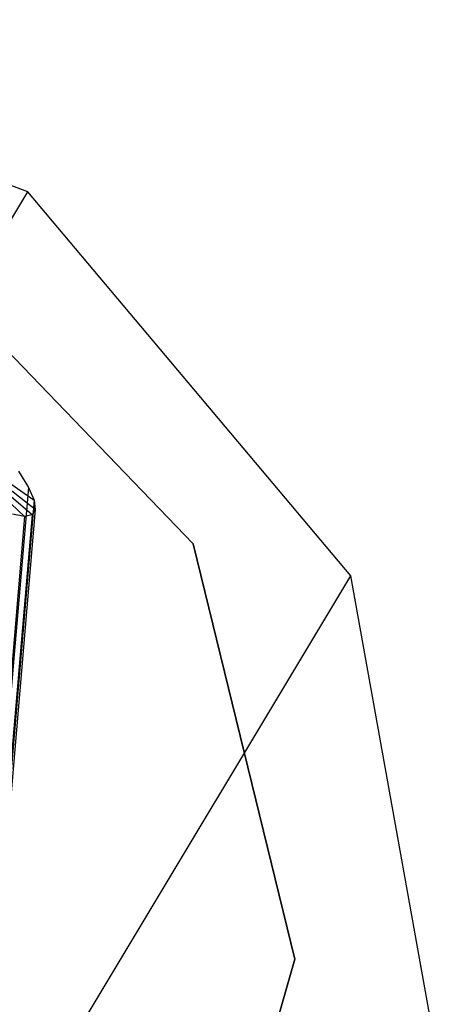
# Model space of a CAD drawing. Extents: x -263 to 235, y 0 to 1231.
# Tile 35 of 78: x -16.52 to -13.92, y 335.19 to 341.28. Entities that reach past the tile are written whole.
import ezdxf

# ---------------------------------------------------------------- set-up
doc = ezdxf.new("R2010")
doc.units = 0
doc.header["$LTSCALE"] = 25.4
doc.layers.get('0').update_dxf_attribs({"color": 13, "linetype": 'CONTINUOUS'})

# ---------------------------------------------------------------- blocks, each defined once
blk = doc.blocks.new('MONO-II-7705_STL_1')
at = {"color": 0}
for p, q in [((260.8611, 370.7306, 32.1814), (257.9438, 371.7943, 32.121)), ((260.8611, 370.7306, 32.1814), (257.9438, 371.7943, 32.121)), ((204.8617, 277.6017, 1096.649), (260.8611, 370.7306, 32.1814)), ((204.8617, 277.6017, 1096.649), (260.8611, 370.7306, 32.1814)), ((262.8611, 368.3566, 32.079), (260.8611, 370.7306, 32.1814)), ((262.8611, 368.3566, 32.079), (260.8611, 370.7306, 32.1814)), ((260.1512, 370.3537, 31.2238), (261.8837, 368.5531, 31.2238)), ((261.8837, 368.5531, 27.2238), (260.1512, 370.3537, 27.2238)), ((260.1512, 370.3537, 31.2238), (261.8837, 368.5531, 31.2238)), ((261.8837, 368.5531, 27.2238), (260.1512, 370.3537, 27.2238)), ((260.2469, 369.2806, 72.0647), (260.9001, 368.8233, 71.6481)), ((260.8398, 368.7235, 72.7906), (260.2469, 369.2806, 72.0647)), ((260.8874, 368.7331, 72.4085), (260.2469, 369.2806, 72.0647)), ((260.8398, 368.7235, 72.7906), (260.2469, 369.2806, 72.0647)), ((260.8874, 368.7331, 72.4085), (260.2469, 369.2806, 72.0647)), ((260.9075, 368.7667, 72.0255), (260.2469, 369.2806, 72.0647)), ((260.9075, 368.7667, 72.0255), (260.2469, 369.2806, 72.0647)), ((260.2469, 369.2806, 72.0647), (260.9001, 368.8233, 71.6481)), ((260.803, 369.0033, 70.9034), (260.8652, 368.9028, 71.2728)), ((260.803, 369.0033, 70.9034), (260.8652, 368.9028, 71.2728)), ((260.8652, 368.9028, 71.2728), (260.6993, 366.9569, 71.091)), ((260.8652, 368.9028, 71.2728), (260.6993, 366.9569, 71.091)), ((260.8652, 368.9028, 71.2728), (260.9001, 368.8233, 71.6481)), ((260.8652, 368.9028, 71.2728), (260.9001, 368.8233, 71.6481)), ((260.9001, 368.8233, 71.6481), (260.7332, 366.8602, 71.4676)), ((260.9001, 368.8233, 71.6481), (260.7332, 366.8602, 71.4676)), ((260.9001, 368.8233, 71.6481), (260.9075, 368.7667, 72.0255)), ((260.9001, 368.8233, 71.6481), (260.9075, 368.7667, 72.0255)), ((260.8874, 368.7331, 72.4085), (260.7198, 366.7615, 72.2272)), ((260.8874, 368.7331, 72.4085), (260.7198, 366.7615, 72.2272)), ((260.9075, 368.7667, 72.0255), (260.7398, 366.7947, 71.8474)), ((260.9075, 368.7667, 72.0255), (260.7398, 366.7947, 71.8474)), ((260.8398, 368.7235, 72.7906), (260.7656, 368.7371, 73.1668)), ((260.8398, 368.7235, 72.7906), (260.7656, 368.7371, 73.1668)), ((260.8874, 368.7331, 72.4085), (260.8398, 368.7235, 72.7906)), ((260.8874, 368.7331, 72.4085), (260.8398, 368.7235, 72.7906)), ((260.9075, 368.7667, 72.0255), (260.8874, 368.7331, 72.4085)), ((260.9075, 368.7667, 72.0255), (260.8874, 368.7331, 72.4085)), ((260.8398, 368.7235, 72.7906), (260.6732, 366.7604, 72.6083)), ((260.8398, 368.7235, 72.7906), (260.6732, 366.7604, 72.6083)), ((261.8837, 368.5531, 31.2238), (262.5143, 365.9867, 31.2238)), ((262.5143, 365.9867, 27.2238), (261.8837, 368.5531, 27.2238)), ((261.8837, 368.5531, 31.2238), (262.5143, 365.9867, 31.2238)), ((261.8837, 368.5531, 31.2238), (261.8837, 368.5531, 27.2238)), ((262.5143, 365.9867, 27.2238), (261.8837, 368.5531, 27.2238)), ((261.8837, 368.5531, 31.2238), (261.8837, 368.5531, 27.2238)), ((206.8617, 275.2278, 1096.5465), (262.8611, 368.3566, 32.079)), ((206.8617, 275.2278, 1096.5465), (262.8611, 368.3566, 32.079)), ((263.4079, 365.3086, 31.841), (262.8611, 368.3566, 32.079)), ((263.4079, 365.3086, 31.841), (262.8611, 368.3566, 32.079)), ((262.5143, 365.9867, 31.2238), (261.7374, 363.297, 31.2238)), ((261.7374, 363.297, 27.2238), (262.5143, 365.9867, 27.2238)), ((262.5143, 365.9867, 31.2238), (261.7374, 363.297, 31.2238)), ((261.7374, 363.297, 27.2238), (262.5143, 365.9867, 27.2238)), ((262.5143, 365.9867, 31.2238), (262.5143, 365.9867, 27.2238)), ((262.5143, 365.9867, 31.2238), (262.5143, 365.9867, 27.2238))]:
    blk.add_line(p, q, dxfattribs=at)

msp = doc.modelspace()

# ---------------------------------------------------------------- block references
at = {"color": 25}
msp.add_blockref('MONO-II-7705_STL_1', (-277.3313, -30.5158, -27.2238), dxfattribs=at)

doc.saveas('drawing.dxf')
